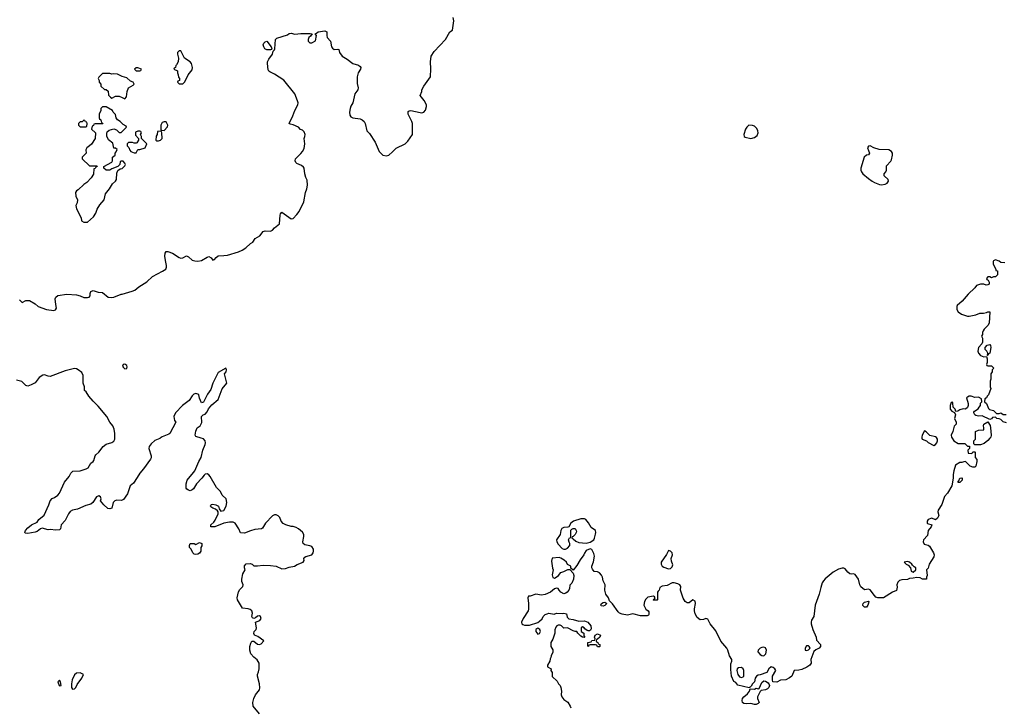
# Model space of a CAD drawing. Header units: inches. Extents: x 2396598 to 2566999, y 262085 to 451979.
# Tile 229 of 256: x 2528904 to 2539446, y 347117 to 354481. Entities that reach past the tile are written whole.
import ezdxf

# ---------------------------------------------------------------- set-up
doc = ezdxf.new("R2010")
doc.units = ezdxf.units.IN
doc.header["$MEASUREMENT"] = 0
for name, color, linetype in [('C5324', 7, 'Continuous'), ('C5325', 7, 'Continuous'), ('C5334', 7, 'Continuous'), ('C5335', 7, 'Continuous')]:
    doc.layers.add(name, color=color, linetype=linetype)

msp = doc.modelspace()

# ---------------------------------------------------------------- linework, layer by layer
at = {"layer": 'C5324', "color": 5, "elevation": 20}
msp.add_lwpolyline([(2530000, 349337), (2529990, 349333), (2529944, 349336), (2529922, 349330), (2529906, 349310), (2529891, 349250), (2529870, 349241), (2529847, 349247), (2529805, 349285), (2529769, 349330), (2529775, 349350), (2529769, 349370), (2529750, 349383), (2529727, 349370), (2529687, 349310), (2529666, 349294), (2529610, 349277), (2529521, 349239), (2529470, 349228), (2529445, 349215), (2529426, 349190), (2529390, 349119), (2529348, 349072), (2529342, 349030), (2529330, 349018), (2529290, 349014), (2529230, 349021), (2529210, 349017), (2529145, 349035), (2529125, 349030), (2529090, 349001), (2529070, 348993), (2528990, 348978), (2528963, 348983), (2528959, 348990), (2528965, 349010), (2528990, 349041), (2529029, 349070), (2529090, 349101), (2529109, 349130), (2529166, 349174), (2529215, 349285), (2529230, 349330), (2529250, 349352), (2529276, 349364), (2529311, 349389), (2529330, 349410), (2529384, 349530), (2529432, 349588), (2529450, 349625), (2529473, 349647), (2529550, 349651), (2529617, 349670), (2529638, 349682), (2529666, 349730), (2529691, 349749), (2529699, 349761), (2529712, 349810), (2529719, 349821), (2529750, 349850), (2529799, 349910), (2529830, 349934), (2529890, 349952), (2529912, 349968), (2529921, 349990), (2529922, 350000)], dxfattribs=at)
at = {"layer": 'C5324', "color": 5, "elevation": 40}
for points in [[(2529550, 347488), (2529510, 347482), (2529490, 347464), (2529467, 347410), (2529457, 347370), (2529459, 347330), (2529470, 347311), (2529490, 347316), (2529504, 347330), (2529518, 347362), (2529568, 347430), (2529586, 347470)], [(2529330, 347408), (2529312, 347390), (2529325, 347350), (2529330, 347346), (2529346, 347350), (2529339, 347390)]]:
    msp.add_lwpolyline(points, close=True, dxfattribs=at)
at = {"layer": 'C5325', "color": 5}
for points, elevation in [([(2530000, 353873), (2529995, 353875), (2529950, 353899), (2529910, 353902), (2529890, 353898), (2529870, 353906), (2529790, 353906), (2529750, 353866), (2529745, 353850), (2529754, 353830), (2529754, 353810), (2529774, 353790), (2529774, 353770), (2529810, 353734), (2529830, 353734), (2529850, 353714), (2529853, 353673), (2529874, 353650), (2529890, 353642), (2529930, 353662), (2529970, 353662), (2530000, 353648)], 40), ([(2530000, 353368), (2529978, 353390), (2529949, 353409), (2529935, 353430), (2529930, 353466), (2529906, 353490), (2529898, 353510), (2529830, 353548), (2529790, 353546), (2529774, 353530), (2529772, 353508), (2529754, 353470), (2529754, 353430), (2529758, 353418), (2529774, 353410), (2529778, 353378), (2529790, 353374), (2529793, 353367), (2529710, 353366), (2529698, 353362), (2529693, 353347), (2529678, 353342), (2529674, 353310), (2529714, 353270), (2529712, 353210), (2529671, 353149), (2529650, 353129), (2529622, 353110), (2529613, 353087), (2529614, 353050), (2529574, 353010), (2529574, 352990), (2529650, 352914), (2529730, 352914), (2529734, 352910), (2529718, 352902), (2529713, 352887), (2529698, 352882), (2529692, 352828), (2529670, 352786), (2529624, 352736), (2529590, 352715), (2529530, 352658), (2529512, 352648), (2529502, 352630), (2529505, 352590), (2529522, 352550), (2529520, 352520), (2529505, 352490), (2529510, 352454), (2529560, 352360), (2529565, 352325), (2529590, 352312), (2529630, 352312), (2529695, 352370), (2529719, 352410), (2529734, 352450), (2529763, 352497), (2529809, 352550), (2529823, 352617), (2529865, 352670), (2529896, 352724), (2529930, 352752), (2529939, 352770), (2529943, 352837), (2529955, 352865), (2529978, 352882), (2530000, 352888)], 40), ([(2530000, 352966), (2529990, 352966), (2529978, 352962), (2529974, 352930), (2529953, 352907), (2529890, 352882), (2529870, 352869), (2529828, 352868), (2529806, 352890), (2529806, 352910), (2529890, 352954), (2529898, 352970), (2529898, 353010), (2529926, 353030), (2529926, 353050), (2529936, 353064), (2529946, 353090), (2529930, 353106), (2529910, 353106), (2529899, 353159), (2529854, 353194), (2529835, 353235), (2529835, 353265), (2529840, 353280), (2529861, 353299), (2529910, 353312), (2529940, 353300), (2529970, 353274), (2529990, 353274), (2530000, 353284)], 40), ([(2528900, 351480), (2528930, 351452), (2528970, 351474), (2529010, 351474), (2529070, 351438), (2529102, 351410), (2529190, 351377), (2529270, 351367), (2529286, 351374), (2529299, 351390), (2529290, 351430), (2529285, 351490), (2529290, 351511), (2529312, 351528), (2529410, 351543), (2529510, 351534), (2529550, 351525), (2529590, 351506), (2529630, 351505), (2529649, 351511), (2529658, 351522), (2529659, 351550), (2529666, 351570), (2529690, 351579), (2529742, 351562), (2529790, 351559), (2529850, 351508), (2529890, 351504), (2529910, 351509), (2529990, 351540), (2530000, 351543)], 20), ([(2529922, 350000), (2529923, 350050), (2529915, 350095), (2529902, 350130), (2529870, 350170), (2529838, 350230), (2529742, 350342), (2529690, 350394), (2529644, 350450), (2529617, 350497), (2529598, 350510), (2529598, 350550), (2529583, 350590), (2529582, 350670), (2529570, 350702), (2529530, 350732), (2529510, 350742), (2529490, 350745), (2529390, 350721), (2529230, 350661), (2529210, 350663), (2529170, 350678), (2529150, 350674), (2529113, 350650), (2529068, 350592), (2529027, 350570), (2528990, 350558), (2528970, 350562), (2528927, 350607), (2528870, 350619)], 20)]:
    msp.add_lwpolyline(points, dxfattribs=dict(at, elevation=elevation))
at = {"layer": 'C5325', "color": 5, "elevation": 40}
msp.add_lwpolyline([(2529590, 353406), (2529573, 353387), (2529550, 353386), (2529534, 353370), (2529534, 353350), (2529550, 353334), (2529610, 353334), (2529622, 353338), (2529626, 353370), (2529622, 353382), (2529607, 353387), (2529602, 353402)], close=True, dxfattribs=at)
at = {"layer": 'C5334', "color": 5, "elevation": 20}
for points in [[(2530409, 350000), (2530404, 349996), (2530350, 349974), (2530310, 349938), (2530290, 349910), (2530287, 349890), (2530311, 349810), (2530311, 349790), (2530305, 349775), (2530230, 349670), (2530190, 349624), (2530163, 349577), (2530121, 349519), (2530087, 349490), (2530056, 349404), (2530016, 349344), (2530000, 349337)], [(2531470, 347049), (2531402, 347130), (2531399, 347170), (2531409, 347210), (2531429, 347250), (2531470, 347305), (2531475, 347325), (2531472, 347370), (2531449, 347450), (2531450, 347470), (2531462, 347498), (2531469, 347529), (2531469, 347590), (2531445, 347625), (2531410, 347653), (2531378, 347690), (2531368, 347730), (2531367, 347770), (2531377, 347803), (2531390, 347825), (2531410, 347825), (2531450, 347794), (2531470, 347791), (2531490, 347796), (2531518, 347830), (2531455, 347875), (2531418, 347890), (2531409, 347909), (2531415, 347930), (2531434, 347950), (2531439, 347970), (2531428, 348030), (2531473, 348047), (2531489, 348070), (2531482, 348090), (2531470, 348097), (2531450, 348093), (2531430, 348075), (2531410, 348068), (2531395, 348075), (2531389, 348090), (2531395, 348125), (2531389, 348150), (2531370, 348165), (2531350, 348172), (2531290, 348178), (2531234, 348270), (2531231, 348290), (2531246, 348354), (2531260, 348380), (2531293, 348410), (2531295, 348430), (2531283, 348463), (2531281, 348490), (2531292, 348548), (2531318, 348590), (2531309, 348610), (2531310, 348632), (2531330, 348652), (2531370, 348658), (2531392, 348650), (2531411, 348631), (2531450, 348631), (2531510, 348641), (2531590, 348637), (2531650, 348627), (2531710, 348601), (2531750, 348604), (2531790, 348618), (2531846, 348630), (2531874, 348646), (2531938, 348670), (2531948, 348690), (2531946, 348710), (2531956, 348724), (2531968, 348732), (2532030, 348751), (2532046, 348770), (2532051, 348790), (2532050, 348810), (2532030, 348838), (2532010, 348847), (2531957, 348857), (2531940, 348870), (2531934, 348890), (2531947, 348947), (2531947, 348967), (2531932, 348992), (2531890, 349030), (2531864, 349044), (2531830, 349053), (2531810, 349053), (2531752, 349072), (2531726, 349086), (2531704, 349110), (2531689, 349150), (2531670, 349169), (2531650, 349179), (2531630, 349179), (2531610, 349169), (2531536, 349090), (2531503, 349037), (2531493, 349027), (2531420, 349020), (2531373, 349007), (2531310, 348981), (2531266, 348986), (2531249, 349030), (2531210, 349088), (2531190, 349099), (2531150, 349101), (2531090, 349089), (2530992, 349050), (2530949, 349049), (2530949, 349070), (2530981, 349099), (2530998, 349122), (2531029, 349190), (2531029, 349209), (2531020, 349220), (2531000, 349240), (2530970, 349249), (2530950, 349265), (2530947, 349270), (2530950, 349282), (2530958, 349290), (2530970, 349293), (2531005, 349285), (2531032, 349270), (2531041, 349241), (2531058, 349218), (2531090, 349226), (2531113, 349270), (2531122, 349310), (2531114, 349350), (2531070, 349390), (2531055, 349430), (2531009, 349470), (2530944, 349590), (2530930, 349607), (2530910, 349618), (2530890, 349615), (2530877, 349603), (2530853, 349570), (2530795, 349510), (2530763, 349457), (2530750, 349445), (2530730, 349436), (2530710, 349441), (2530692, 349452), (2530685, 349465), (2530685, 349510), (2530698, 349550), (2530766, 349630), (2530778, 349650), (2530823, 349750), (2530847, 349793), (2530863, 349870), (2530890, 349930), (2530894, 349950), (2530889, 349970), (2530870, 349993), (2530848, 350000)], [(2538887, 350000), (2538906, 349970), (2538950, 349941), (2539022, 349942), (2539050, 349914), (2539073, 349913), (2539072, 349888), (2539054, 349870), (2539058, 349838), (2539090, 349834), (2539102, 349838), (2539110, 349854), (2539130, 349854), (2539134, 349850), (2539133, 349793), (2539152, 349770), (2539152, 349750), (2539140, 349700), (2539130, 349688), (2539109, 349689), (2539080, 349700), (2539030, 349748), (2539013, 349747), (2538990, 349738), (2538970, 349738), (2538922, 349710), (2538905, 349650), (2538898, 349610), (2538898, 349570), (2538882, 349490), (2538838, 349410), (2538805, 349375), (2538775, 349290), (2538736, 349230), (2538735, 349210), (2538746, 349170), (2538730, 349144), (2538710, 349126), (2538670, 349142), (2538631, 349129), (2538618, 349110), (2538618, 349090), (2538624, 349084), (2538671, 349070), (2538661, 349050), (2538629, 349011), (2538622, 348958), (2538582, 348910), (2538577, 348890), (2538586, 348866), (2538630, 348854), (2538643, 348843), (2538688, 348770), (2538695, 348750), (2538691, 348730), (2538641, 348650), (2538630, 348606), (2538614, 348590), (2538618, 348530), (2538611, 348510), (2538611, 348489), (2538570, 348489), (2538545, 348505), (2538510, 348509), (2538470, 348499), (2538430, 348497), (2538410, 348487), (2538350, 348483), (2538325, 348475), (2538304, 348456), (2538294, 348430), (2538297, 348403), (2538293, 348367), (2538250, 348349), (2538152, 348288), (2538090, 348288), (2538070, 348298), (2538054, 348314), (2538010, 348375), (2537990, 348382), (2537950, 348374), (2537910, 348409), (2537899, 348430), (2537883, 348490), (2537850, 348539), (2537830, 348545), (2537810, 348543), (2537790, 348547), (2537770, 348563), (2537740, 348600), (2537727, 348607), (2537710, 348608), (2537670, 348596), (2537614, 348566), (2537526, 348494), (2537508, 348472), (2537496, 348450), (2537480, 348400), (2537464, 348330), (2537419, 348210), (2537407, 348090), (2537383, 348050), (2537379, 348030), (2537379, 348010), (2537395, 347950), (2537431, 347870), (2537435, 347835), (2537478, 347790), (2537478, 347770), (2537462, 347750), (2537427, 347733), (2537406, 347714), (2537375, 347630), (2537376, 347590), (2537365, 347570), (2537330, 347548), (2537277, 347523), (2537245, 347515), (2537194, 347510), (2537171, 347450), (2537147, 347433), (2537107, 347413), (2537050, 347408), (2537010, 347388), (2536969, 347389), (2536962, 347410), (2536964, 347450), (2536999, 347510), (2536989, 347530), (2536970, 347545), (2536950, 347549), (2536926, 347530), (2536902, 347490), (2536830, 347464), (2536810, 347461), (2536791, 347450), (2536779, 347430), (2536771, 347389), (2536750, 347368), (2536736, 347344), (2536726, 347334), (2536714, 347330), (2536714, 347326), (2536593, 347353), (2536570, 347382), (2536550, 347395), (2536525, 347450), (2536516, 347524), (2536516, 347584), (2536528, 347610), (2536528, 347630), (2536504, 347670), (2536487, 347730), (2536475, 347750), (2536410, 347824), (2536356, 347936), (2536296, 348010), (2536270, 348062), (2536250, 348069), (2536224, 348056), (2536190, 348054), (2536158, 348078), (2536137, 348117), (2536127, 348150), (2536127, 348173), (2536139, 348230), (2536134, 348254), (2536110, 348269), (2536070, 348235), (2536050, 348235), (2536029, 348249), (2536007, 348287), (2535979, 348370), (2535983, 348410), (2535970, 348429), (2535950, 348438), (2535911, 348449), (2535890, 348449), (2535837, 348423), (2535784, 348416), (2535758, 348402), (2535752, 348370), (2535738, 348362), (2535734, 348350), (2535734, 348270), (2535730, 348266), (2535690, 348266), (2535686, 348270), (2535702, 348278), (2535706, 348290), (2535702, 348302), (2535690, 348306), (2535630, 348298), (2535606, 348274), (2535592, 348250), (2535586, 348210), (2535607, 348170), (2535631, 348150), (2535638, 348138), (2535641, 348110), (2535637, 348103), (2535623, 348097), (2535550, 348096), (2535470, 348117), (2535410, 348105), (2535355, 348115), (2535326, 348126), (2535310, 348141), (2535250, 348226), (2535218, 348258), (2535206, 348290), (2535180, 348330), (2535170, 348370), (2535172, 348430), (2535149, 348470), (2535144, 348510), (2535134, 348534), (2535110, 348559), (2535090, 348569), (2535053, 348573), (2535036, 348596), (2535029, 348610), (2535029, 348630), (2535046, 348674), (2535057, 348737), (2535050, 348766), (2535030, 348806), (2535010, 348815), (2534970, 348798), (2534951, 348769), (2534945, 348750), (2534905, 348695), (2534870, 348635), (2534830, 348586), (2534806, 348606), (2534806, 348630), (2534770, 348648), (2534758, 348670), (2534734, 348694), (2534696, 348716), (2534680, 348720), (2534606, 348714), (2534596, 348684), (2534608, 348608), (2534616, 348590), (2534604, 348536), (2534610, 348506), (2534630, 348501), (2534649, 348510), (2534674, 348530), (2534698, 348562), (2534730, 348571), (2534773, 348593), (2534794, 348594), (2534830, 348554), (2534837, 348530), (2534834, 348490), (2534814, 348446), (2534795, 348425), (2534790, 348390), (2534782, 348370), (2534766, 348350), (2534750, 348339), (2534730, 348334), (2534699, 348350), (2534678, 348370), (2534669, 348389), (2534650, 348394), (2534630, 348385), (2534586, 348350), (2534530, 348325), (2534490, 348319), (2534430, 348328), (2534370, 348308), (2534350, 348306), (2534345, 348290), (2534351, 348230), (2534351, 348170), (2534347, 348150), (2534295, 348070), (2534277, 348030), (2534281, 348010), (2534290, 348004), (2534310, 347998), (2534362, 347998), (2534450, 348027), (2534470, 348039), (2534496, 348064), (2534509, 348091), (2534529, 348110), (2534550, 348119), (2534570, 348124), (2534625, 348115), (2534650, 348124), (2534710, 348122), (2534730, 348126), (2534758, 348118), (2534764, 348084), (2534784, 348064), (2534830, 348058), (2534890, 348041), (2534950, 348043), (2534970, 348037), (2534985, 348030), (2535019, 347990), (2535021, 347959), (2535016, 347944), (2535004, 347936), (2534990, 347935), (2534980, 347940), (2534956, 347956), (2534946, 347970), (2534930, 347978), (2534914, 347970), (2534914, 347930), (2534942, 347910), (2534942, 347882), (2534954, 347870), (2534950, 347866), (2534930, 347868), (2534910, 347878), (2534878, 347910), (2534868, 347928), (2534852, 347928), (2534830, 347935), (2534770, 347968), (2534730, 347966), (2534706, 347990), (2534690, 347998), (2534670, 347998), (2534654, 347990), (2534644, 347976), (2534633, 347947), (2534632, 347910), (2534610, 347846), (2534592, 347810), (2534592, 347770), (2534610, 347734), (2534611, 347709), (2534593, 347667), (2534592, 347650), (2534584, 347636), (2534578, 347610), (2534554, 347570), (2534554, 347550), (2534594, 347530), (2534592, 347510), (2534605, 347490), (2534606, 347446), (2534657, 347397), (2534671, 347370), (2534691, 347351), (2534699, 347330), (2534703, 347290), (2534701, 347250), (2534707, 347230), (2534730, 347201), (2534771, 347171), (2534798, 347130), (2534805, 347110)], [(2538564, 350000), (2538565, 349990), (2538611, 349971), (2538630, 349952), (2538690, 349922), (2538710, 349932), (2538722, 349950), (2538729, 349970), (2538729, 349990), (2538724, 350000)], [(2539292, 350000), (2539270, 349974), (2539230, 349942), (2539190, 349929), (2539130, 349928), (2539120, 349940), (2539118, 349970), (2539138, 349990), (2539138, 350000)]]:
    msp.add_lwpolyline(points, dxfattribs=at)
for points in [[(2538950, 349526), (2538948, 349530), (2538958, 349542), (2538969, 349571), (2538990, 349574), (2538994, 349570), (2538994, 349550), (2538970, 349526)], [(2534950, 349137), (2534910, 349137), (2534832, 349110), (2534805, 349090), (2534782, 349050), (2534774, 349046), (2534730, 349044), (2534708, 349032), (2534698, 349010), (2534690, 348969), (2534651, 348910), (2534653, 348890), (2534670, 348863), (2534710, 348818), (2534730, 348811), (2534748, 348812), (2534770, 348822), (2534795, 348850), (2534795, 348870), (2534786, 348886), (2534779, 348910), (2534790, 348932), (2534806, 348934), (2534806, 349014), (2534814, 349026), (2534829, 349031), (2534851, 349031), (2534865, 349005), (2534863, 348990), (2534850, 348968), (2534830, 348946), (2534818, 348942), (2534814, 348930), (2534830, 348922), (2534857, 348897), (2534890, 348881), (2534970, 348876), (2535013, 348887), (2535050, 348911), (2535059, 348930), (2535069, 348970), (2535073, 348990), (2535069, 349009), (2535023, 349043), (2534994, 349094), (2534964, 349130)], [(2530790, 348755), (2530770, 348758), (2530758, 348770), (2530738, 348810), (2530722, 348830), (2530722, 348850), (2530729, 348870), (2530771, 348871), (2530790, 348862), (2530830, 348882), (2530854, 348870), (2530852, 348848), (2530842, 348830), (2530842, 348790), (2530830, 348768), (2530810, 348758)], [(2535850, 348797), (2535828, 348752), (2535771, 348670), (2535771, 348650), (2535781, 348630), (2535799, 348619), (2535850, 348601), (2535870, 348605), (2535890, 348622), (2535896, 348644), (2535882, 348682), (2535879, 348710), (2535893, 348750), (2535889, 348770), (2535872, 348790)], [(2538410, 348679), (2538374, 348670), (2538394, 348650), (2538418, 348638), (2538442, 348610), (2538450, 348574), (2538470, 348565), (2538498, 348590), (2538498, 348610), (2538481, 348621), (2538461, 348641), (2538457, 348650), (2538430, 348673)], [(2535150, 348201), (2535130, 348204), (2535126, 348210), (2535133, 348230), (2535150, 348239), (2535170, 348243), (2535191, 348230), (2535170, 348208)], [(2537950, 348189), (2537930, 348208), (2537930, 348214), (2537935, 348230), (2537950, 348245), (2537990, 348254), (2537994, 348250), (2537992, 348232), (2537985, 348210), (2537970, 348189)], [(2534450, 347964), (2534431, 347950), (2534431, 347930), (2534450, 347901), (2534470, 347906), (2534479, 347930), (2534473, 347950)], [(2535090, 347766), (2535082, 347782), (2535070, 347786), (2535010, 347786), (2534998, 347782), (2534992, 347768), (2534987, 347773), (2534987, 347813), (2535022, 347818), (2535028, 347832), (2535062, 347838), (2535066, 347850), (2535058, 347870), (2535060, 347880), (2535066, 347890), (2535090, 347905), (2535122, 347890), (2535114, 347870), (2535090, 347846), (2535078, 347842), (2535074, 347830), (2535078, 347818), (2535094, 347810), (2535098, 347798), (2535114, 347790), (2535114, 347770), (2535110, 347766)], [(2536870, 347761), (2536850, 347759), (2536830, 347749), (2536811, 347730), (2536808, 347710), (2536830, 347682), (2536850, 347671), (2536870, 347667), (2536893, 347690), (2536901, 347730), (2536890, 347754)], [(2537350, 347775), (2537326, 347774), (2537312, 347750), (2537314, 347730), (2537330, 347725), (2537350, 347732), (2537368, 347750), (2537358, 347770)], [(2536630, 347543), (2536601, 347539), (2536587, 347530), (2536582, 347510), (2536591, 347470), (2536610, 347443), (2536630, 347437), (2536650, 347443), (2536656, 347450), (2536658, 347490), (2536658, 347510), (2536650, 347529)], [(2536790, 347149), (2536770, 347149), (2536730, 347159), (2536690, 347153), (2536658, 347158), (2536644, 347170), (2536639, 347190), (2536644, 347210), (2536655, 347230), (2536697, 347263), (2536718, 347290), (2536726, 347314), (2536770, 347312), (2536790, 347322), (2536810, 347314), (2536822, 347318), (2536850, 347382), (2536870, 347402), (2536890, 347398), (2536919, 347379), (2536925, 347370), (2536932, 347350), (2536926, 347330), (2536910, 347314), (2536890, 347304), (2536842, 347298), (2536832, 347288), (2536802, 347230), (2536802, 347210), (2536822, 347170), (2536810, 347158)]]:
    msp.add_lwpolyline(points, close=True, dxfattribs=at)
at = {"layer": 'C5335', "color": 5}
for points, elevation in [([(2530000, 351543), (2530108, 351572), (2530136, 351584), (2530179, 351621), (2530266, 351674), (2530325, 351730), (2530434, 351786), (2530469, 351810), (2530475, 351830), (2530475, 351850), (2530463, 351903), (2530458, 351950), (2530461, 351979), (2530470, 351997), (2530490, 351999), (2530541, 351981), (2530610, 351934), (2530630, 351928), (2530651, 351929), (2530690, 351951), (2530710, 351942), (2530750, 351906), (2530778, 351898), (2530810, 351896), (2530850, 351901), (2530910, 351938), (2530930, 351946), (2530952, 351932), (2530970, 351907), (2530990, 351911), (2531006, 351934), (2531030, 351953), (2531090, 351954), (2531130, 351960), (2531245, 351995), (2531287, 352013), (2531324, 352036), (2531376, 352084), (2531400, 352100), (2531424, 352136), (2531475, 352165), (2531510, 352211), (2531530, 352221), (2531590, 352215), (2531610, 352227), (2531630, 352251), (2531686, 352294), (2531692, 352388), (2531697, 352403), (2531710, 352421), (2531810, 352347), (2531830, 352353), (2531870, 352393), (2531894, 352426), (2531945, 352530), (2531963, 352630), (2531978, 352670), (2531985, 352710), (2531981, 352761), (2531967, 352790), (2531955, 352830), (2531949, 352890), (2531943, 352903), (2531921, 352921), (2531870, 352941), (2531859, 352950), (2531853, 352970), (2531857, 352990), (2531914, 353046), (2531932, 353068), (2531950, 353102), (2531956, 353150), (2531948, 353210), (2531958, 353230), (2531959, 353250), (2531950, 353278), (2531930, 353298), (2531910, 353306), (2531889, 353330), (2531830, 353355), (2531801, 353361), (2531789, 353369), (2531829, 353450), (2531850, 353510), (2531882, 353570), (2531884, 353590), (2531879, 353610), (2531850, 353686), (2531733, 353833), (2531630, 353899), (2531582, 353922), (2531571, 353931), (2531564, 353944), (2531555, 354010), (2531558, 354030), (2531570, 354058), (2531611, 354110), (2531616, 354144), (2531630, 354158), (2531634, 354170), (2531641, 354270), (2531658, 354282), (2531770, 354318), (2531790, 354333), (2531810, 354338), (2531850, 354326), (2531913, 354333), (2532013, 354333), (2532034, 354330), (2532016, 354304), (2532001, 354290), (2531991, 354270), (2531992, 354252), (2532010, 354234), (2532030, 354234), (2532070, 354254), (2532082, 354310), (2532066, 354330), (2532083, 354337), (2532099, 354350), (2532170, 354362), (2532179, 354359), (2532191, 354350), (2532191, 354310), (2532196, 354290), (2532230, 354250), (2532243, 354190), (2532254, 354174), (2532270, 354163), (2532310, 354166), (2532322, 354162), (2532327, 354130), (2532357, 354090), (2532410, 354058), (2532470, 354011), (2532530, 353993), (2532550, 353978), (2532556, 353970), (2532551, 353950), (2532528, 353912), (2532517, 353870), (2532518, 353798), (2532527, 353750), (2532523, 353730), (2532492, 353688), (2532472, 353590), (2532450, 353556), (2532441, 353530), (2532435, 353490), (2532440, 353460), (2532450, 353441), (2532470, 353431), (2532550, 353419), (2532570, 353410), (2532592, 353392), (2532604, 353370), (2532622, 353290), (2532650, 353262), (2532710, 353170), (2532751, 353070), (2532790, 353031), (2532830, 353023), (2532855, 353030), (2532896, 353064), (2532935, 353105), (2533030, 353151), (2533060, 353180), (2533109, 353250), (2533108, 353370), (2533102, 353390), (2533062, 353470), (2533064, 353496), (2533074, 353506), (2533090, 353510), (2533190, 353486), (2533210, 353485), (2533230, 353490), (2533250, 353513), (2533260, 353550), (2533259, 353570), (2533234, 353614), (2533204, 353650), (2533193, 353670), (2533209, 353710), (2533209, 353730), (2533229, 353770), (2533301, 353870), (2533307, 353953), (2533301, 354030), (2533309, 354091), (2533340, 354140), (2533461, 354270), (2533509, 354350), (2533538, 354370), (2533553, 354470), (2533545, 354505)], 20), ([(2530000, 353648), (2530030, 353634), (2530047, 353653), (2530055, 353710), (2530068, 353750), (2530120, 353780), (2530128, 353790), (2530118, 353810), (2530090, 353822), (2530050, 353859), (2530000, 353873)], 40), ([(2530000, 353284), (2530046, 353330), (2530042, 353342), (2530010, 353358), (2530000, 353368)], 40), ([(2530000, 352888), (2530006, 352890), (2530030, 352914), (2530035, 352930), (2530030, 352946), (2530010, 352966), (2530000, 352966)], 40), ([(2539450, 351878), (2539410, 351882), (2539390, 351895), (2539350, 351908), (2539330, 351898), (2539325, 351890), (2539325, 351865), (2539354, 351806), (2539354, 351794), (2539372, 351790), (2539374, 351750), (2539350, 351726), (2539330, 351726), (2539310, 351718), (2539290, 351726), (2539270, 351726), (2539254, 351710), (2539258, 351698), (2539273, 351693), (2539282, 351670), (2539282, 351650), (2539270, 351642), (2539250, 351638), (2539228, 351648), (2539190, 351649), (2539147, 351633), (2539131, 351610), (2539057, 351543), (2538993, 351467), (2538941, 351419), (2538936, 351410), (2538937, 351377), (2538950, 351352), (2538986, 351326), (2539050, 351305), (2539070, 351305), (2539140, 351320), (2539183, 351337), (2539223, 351337), (2539256, 351344), (2539270, 351352), (2539290, 351352), (2539282, 351230), (2539270, 351206), (2539230, 351168), (2539218, 351150), (2539211, 351130), (2539211, 351109), (2539202, 351090), (2539211, 351070), (2539211, 351029), (2539205, 351010), (2539171, 350970), (2539161, 350930), (2539168, 350908), (2539190, 350885), (2539228, 350872), (2539254, 350874), (2539262, 350850), (2539262, 350810), (2539254, 350790), (2539258, 350778), (2539270, 350774), (2539310, 350774), (2539334, 350750), (2539314, 350730), (2539314, 350710), (2539302, 350690), (2539302, 350630), (2539294, 350610), (2539294, 350550), (2539302, 350530), (2539275, 350465), (2539262, 350450), (2539254, 350430), (2539238, 350422), (2539234, 350390), (2539254, 350370), (2539277, 350317), (2539286, 350306), (2539330, 350294), (2539362, 350262), (2539390, 350262), (2539410, 350272), (2539433, 350253), (2539467, 350253)], 20), ([(2530848, 350000), (2530790, 350018), (2530784, 350030), (2530790, 350074), (2530804, 350110), (2530835, 350130), (2530853, 350167), (2530850, 350232), (2530869, 350251), (2530890, 350256), (2530910, 350281), (2530926, 350314), (2530962, 350358), (2531028, 350412), (2531072, 350528), (2531121, 350590), (2531097, 350690), (2531113, 350710), (2531117, 350730), (2531110, 350748), (2531030, 350701), (2530971, 350590), (2530950, 350522), (2530915, 350470), (2530870, 350386), (2530850, 350378), (2530830, 350429), (2530822, 350462), (2530812, 350472), (2530790, 350476), (2530768, 350470), (2530750, 350453), (2530718, 350402), (2530645, 350350), (2530571, 350270), (2530555, 350230), (2530562, 350190), (2530574, 350170), (2530510, 350049), (2530499, 350041), (2530430, 350015), (2530409, 350000)], 20), ([(2539470, 350164), (2539435, 350175), (2539410, 350198), (2539390, 350208), (2539366, 350210), (2539350, 350226), (2539318, 350222), (2539310, 350206), (2539290, 350198), (2539210, 350238), (2539170, 350235), (2539142, 350242), (2539129, 350250), (2539119, 350270), (2539121, 350279), (2539128, 350290), (2539165, 350315), (2539178, 350330), (2539189, 350350), (2539190, 350374), (2539206, 350390), (2539202, 350422), (2539170, 350438), (2539130, 350435), (2539090, 350449), (2539070, 350448), (2539050, 350438), (2539042, 350430), (2539058, 350370), (2539058, 350350), (2539051, 350329), (2539031, 350309), (2539006, 350314), (2538970, 350302), (2538947, 350287), (2538926, 350286), (2538918, 350310), (2538898, 350330), (2538896, 350376), (2538890, 350386), (2538878, 350382), (2538865, 350350), (2538865, 350310), (2538882, 350290), (2538914, 350274), (2538922, 350250), (2538912, 350210), (2538931, 350170), (2538931, 350150), (2538910, 350128), (2538894, 350070), (2538876, 350030), (2538881, 350010), (2538887, 350000)], 20), ([(2539138, 350000), (2539138, 350070), (2539170, 350085), (2539226, 350090), (2539228, 350110), (2539222, 350130), (2539228, 350150), (2539270, 350174), (2539294, 350134), (2539299, 350110), (2539306, 350030), (2539301, 350010), (2539292, 350000)], 20), ([(2538724, 350000), (2538723, 350003), (2538710, 350014), (2538649, 350029), (2538610, 350068), (2538590, 350078), (2538567, 350030), (2538563, 350010), (2538564, 350000)], 20)]:
    msp.add_lwpolyline(points, dxfattribs=dict(at, elevation=elevation))
for points, elevation in [([(2531550, 354157), (2531528, 354170), (2531516, 354190), (2531511, 354210), (2531519, 354230), (2531530, 354243), (2531551, 354250), (2531596, 354190), (2531604, 354170), (2531599, 354161), (2531590, 354158)], 20), ([(2530610, 354148), (2530592, 354130), (2530592, 354110), (2530605, 354070), (2530602, 354030), (2530584, 353996), (2530574, 353990), (2530573, 353967), (2530558, 353962), (2530554, 353950), (2530592, 353932), (2530593, 353913), (2530602, 353890), (2530604, 353864), (2530614, 353850), (2530614, 353830), (2530598, 353822), (2530594, 353810), (2530610, 353794), (2530650, 353794), (2530670, 353814), (2530708, 353890), (2530750, 353942), (2530754, 353970), (2530742, 354010), (2530729, 354029), (2530669, 354069), (2530630, 354146)], 40), ([(2530170, 353966), (2530150, 353966), (2530134, 353950), (2530150, 353934), (2530190, 353934), (2530202, 353938), (2530206, 353950)], 40), ([(2530470, 353386), (2530450, 353386), (2530430, 353378), (2530414, 353350), (2530414, 353310), (2530418, 353298), (2530450, 353294), (2530487, 353333), (2530488, 353350)], 40), ([(2530190, 353286), (2530170, 353286), (2530145, 353275), (2530142, 353270), (2530144, 353244), (2530174, 353210), (2530174, 353190), (2530157, 353163), (2530150, 353158), (2530130, 353158), (2530110, 353166), (2530070, 353166), (2530054, 353150), (2530054, 353130), (2530073, 353113), (2530084, 353084), (2530094, 353070), (2530130, 353054), (2530150, 353054), (2530168, 353092), (2530190, 353092), (2530246, 353110), (2530266, 353150), (2530207, 353207), (2530206, 353230), (2530198, 353250), (2530206, 353270), (2530202, 353282)], 40), ([(2530410, 353286), (2530378, 353282), (2530374, 353250), (2530365, 353235), (2530362, 353190), (2530370, 353182), (2530390, 353182), (2530410, 353192), (2530428, 353210), (2530426, 353270), (2530422, 353282)], 40), ([(2536710, 353350), (2536689, 353331), (2536676, 353310), (2536655, 353250), (2536661, 353230), (2536670, 353221), (2536730, 353208), (2536770, 353220), (2536798, 353242), (2536810, 353270), (2536807, 353290), (2536795, 353315), (2536770, 353341), (2536750, 353348)], 20), ([(2538010, 353129), (2537990, 353128), (2537981, 353110), (2538001, 353050), (2537990, 353035), (2537970, 353029), (2537946, 353010), (2537911, 352890), (2537911, 352870), (2537918, 352850), (2537931, 352830), (2537990, 352781), (2538030, 352751), (2538057, 352737), (2538110, 352715), (2538130, 352712), (2538170, 352720), (2538190, 352729), (2538206, 352750), (2538201, 352770), (2538159, 352810), (2538158, 352830), (2538176, 352850), (2538186, 352870), (2538184, 352916), (2538230, 352965), (2538239, 352981), (2538249, 353030), (2538248, 353050), (2538238, 353070), (2538208, 353088), (2538106, 353090), (2538049, 353109)], 20), ([(2539266, 350886), (2539268, 350910), (2539258, 350930), (2539239, 350950), (2539239, 350970), (2539263, 350997), (2539290, 351002), (2539298, 350990), (2539301, 350970), (2539292, 350910), (2539278, 350902), (2539270, 350886)], 20), ([(2530030, 350793), (2530010, 350788), (2530003, 350770), (2530010, 350758), (2530030, 350743), (2530050, 350746), (2530055, 350765), (2530050, 350779)], 20)]:
    msp.add_lwpolyline(points, close=True, dxfattribs=dict(at, elevation=elevation))

doc.saveas('drawing.dxf')
